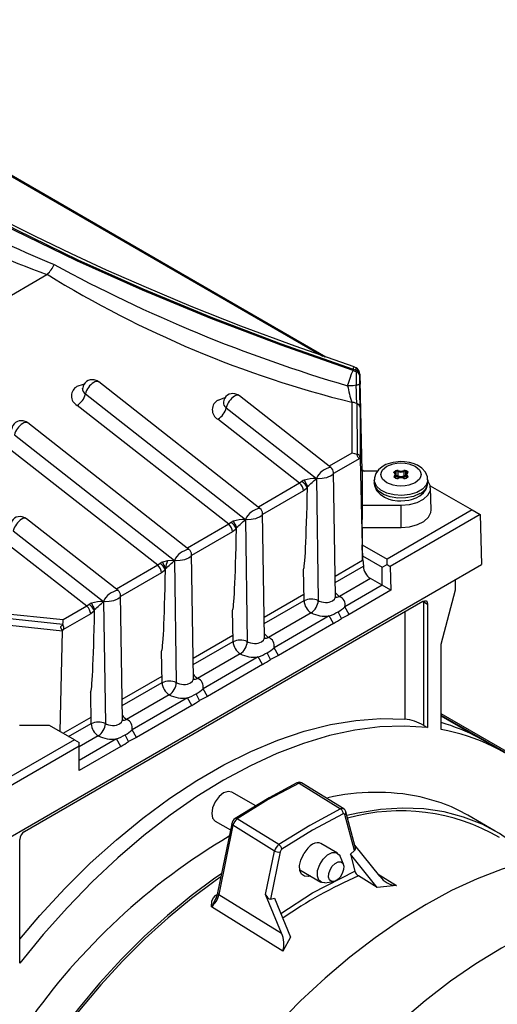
# Model space of a CAD drawing. Header units: inches. Extents: x 0 to 44, y 0 to 34.
# Tile 16 of 18: x 36.7 to 39.5, y 23.8 to 29.6. Entities that reach past the tile are written whole.
import ezdxf

# ---------------------------------------------------------------- set-up
doc = ezdxf.new("R2010")
doc.units = ezdxf.units.IN
doc.header["$LTSCALE"] = 4
doc.header["$MEASUREMENT"] = 0

msp = doc.modelspace()

# ---------------------------------------------------------------- linework, layer by layer
for p, q in [((36.4593, 28.7457), (38.4489, 27.5989)), ((36.4631, 28.7475), (38.4628, 27.5941)), ((35.6469, 27.3981), (36.8254, 28.0784)), ((36.8268, 28.0794), (36.8254, 28.0784)), ((38.6265, 27.5225), (38.6265, 27.5136)), ((38.6265, 27.5225), (38.6439, 27.5173)), ((38.6265, 27.5136), (38.6439, 27.5085)), ((38.6439, 27.5173), (38.6439, 27.5085)), ((38.0787, 26.7028), (37.1296, 27.4464)), ((38.6656, 27.4891), (38.6656, 27.4803)), ((38.6684, 27.4538), (38.6681, 27.438)), ((38.6798, 26.9224), (38.6684, 27.4538)), ((38.6086, 27.4237), (38.5943, 27.4241)), ((37.0514, 27.3758), (37.9932, 26.6379)), ((38.4963, 26.9438), (37.9583, 27.3653)), ((38.6184, 27.3273), (38.6184, 27.0271)), ((37.8947, 26.6093), (37.0023, 27.3084)), ((37.8801, 27.2947), (38.4108, 26.879)), ((38.6482, 27.3198), (38.6502, 27.0191)), ((38.6678, 27.2953), (38.6688, 26.9939)), ((38.3123, 26.8503), (37.831, 27.2274)), ((37.6611, 26.4617), (36.712, 27.2053)), ((36.6338, 27.1347), (37.5756, 26.3968)), ((37.4771, 26.3682), (36.5847, 27.0674)), ((38.6184, 27.0271), (38.4869, 26.9511)), ((38.6656, 26.9961), (38.5115, 26.9072)), ((38.6502, 27.0191), (38.6514, 27.0186)), ((38.6687, 26.9957), (38.6656, 26.9961)), ((38.6688, 26.9939), (38.6687, 26.9957)), ((38.6688, 26.9939), (38.6817, 26.3981)), ((38.771, 26.9225), (38.6795, 26.9224)), ((38.6795, 26.9224), (38.6795, 26.721)), ((38.6797, 26.9301), (38.6931, 26.9224)), ((38.8706, 26.9206), (38.8772, 26.9244)), ((38.89, 26.9202), (38.89, 26.8945)), ((38.9274, 26.8945), (38.9274, 26.9202)), ((38.9402, 26.9244), (38.9468, 26.9206)), ((38.4108, 26.879), (38.4216, 26.1614)), ((38.5224, 26.1827), (38.5114, 26.9176)), ((38.7512, 26.8703), (38.7512, 26.8542)), ((38.8772, 26.8804), (38.8706, 26.8843)), ((38.8716, 26.9118), (38.871, 26.9128)), ((38.871, 26.9126), (38.871, 26.9127)), ((38.8724, 26.8884), (38.8724, 26.8846)), ((38.8792, 26.8806), (38.8725, 26.8845)), ((38.8733, 26.9158), (38.88, 26.9196)), ((38.8733, 26.9097), (38.8733, 26.9158)), ((38.8781, 26.8992), (38.8777, 26.9008)), ((38.8781, 26.8812), (38.8781, 26.8992)), ((38.88, 26.8939), (38.8781, 26.8928)), ((38.8828, 26.8891), (38.8781, 26.8864)), ((38.88, 26.8939), (38.88, 26.9196)), ((38.9392, 26.8864), (38.9346, 26.8891)), ((38.9374, 26.9196), (38.944, 26.9158)), ((38.9374, 26.8939), (38.9374, 26.9196)), ((38.9392, 26.8928), (38.9374, 26.8939)), ((38.9448, 26.8845), (38.9382, 26.8806)), ((38.9396, 26.9008), (38.9392, 26.8992)), ((38.9392, 26.8992), (38.9392, 26.8812)), ((38.9468, 26.8843), (38.9402, 26.8804)), ((38.944, 26.9097), (38.944, 26.9158)), ((38.945, 26.8846), (38.945, 26.8884)), ((38.9463, 26.9128), (38.9458, 26.9118)), ((38.9463, 26.9127), (38.9463, 26.9126)), ((38.9463, 26.8859), (38.9463, 26.8856)), ((39.0662, 26.8542), (39.0662, 26.8703)), ((38.3123, 26.8503), (38.0693, 26.7101)), ((38.3352, 26.8054), (38.0939, 26.6661)), ((38.3259, 26.8614), (38.3123, 26.8503)), ((38.3584, 26.8234), (38.3352, 26.8054)), ((38.3584, 26.8234), (38.3586, 26.8324)), ((39.0813, 26.8365), (39.3277, 26.6943)), ((39.0858, 26.6947), (39.0831, 26.8233)), ((38.6795, 26.721), (38.9092, 26.7214)), ((38.6795, 26.721), (38.6795, 26.6383)), ((39.3277, 26.6943), (38.8266, 26.405)), ((38.9092, 26.5912), (38.9092, 26.7214)), ((39.3277, 26.6943), (39.3744, 26.6673)), ((37.2435, 26.2206), (36.7055, 26.6421)), ((37.9932, 26.6379), (38.004, 25.9204)), ((38.1048, 25.9416), (38.0938, 26.6765)), ((38.6805, 26.5908), (38.6795, 26.6383)), ((39.3744, 26.6673), (38.8455, 26.3619)), ((39.3744, 26.6673), (39.3833, 26.3728)), ((37.8947, 26.6093), (37.6517, 26.469)), ((37.9083, 26.6203), (37.8947, 26.6093)), ((37.9408, 26.5824), (37.9176, 26.5644)), ((37.9408, 26.5824), (37.941, 26.5913)), ((38.6805, 26.5908), (38.9092, 26.5912)), ((38.6805, 26.5908), (38.6805, 26.4893)), ((36.6273, 26.5715), (37.158, 26.1558)), ((37.9176, 26.5644), (37.6763, 26.4251)), ((37.0595, 26.1271), (36.5782, 26.5042)), ((38.6812, 26.4246), (38.6805, 26.4893)), ((38.6805, 26.4893), (38.8266, 26.405)), ((37.6872, 25.7006), (37.6762, 26.4355)), ((38.6817, 26.3981), (38.6812, 26.4246)), ((38.6812, 26.4246), (38.7987, 26.3568)), ((38.6846, 26.3998), (38.6817, 26.3981)), ((38.6846, 26.3998), (38.6874, 26.3632)), ((38.8266, 26.3729), (38.8266, 26.405)), ((36.4853, 24.6998), (39.3833, 26.3728)), ((37.4771, 26.3682), (37.2342, 26.2279)), ((37.4907, 26.3792), (37.4771, 26.3682)), ((37.5232, 26.3413), (37.5, 26.3233)), ((37.5354, 26.3937), (37.5044, 26.387)), ((37.5232, 26.3413), (37.5234, 26.3502)), ((37.5756, 26.3968), (37.5354, 26.3937)), ((37.5756, 26.3968), (37.5864, 25.6793)), ((38.338, 26.1615), (38.3352, 26.3463)), ((38.5205, 26.3051), (38.6817, 26.3981)), ((38.5211, 26.2672), (38.6874, 26.3632)), ((38.7987, 26.3568), (38.8266, 26.3729)), ((38.7987, 26.2507), (38.7987, 26.3568)), ((38.8266, 26.3729), (38.8455, 26.3619)), ((38.8455, 26.3619), (38.8497, 26.2212)), ((37.5, 26.3233), (37.2588, 26.184)), ((38.7291, 26.2909), (38.5468, 26.1856)), ((38.7987, 26.2507), (38.7291, 26.2909)), ((39.2302, 26.2233), (39.2302, 26.2844)), ((38.7987, 26.2507), (38.579, 26.1239)), ((38.8497, 26.2212), (38.7987, 26.2507)), ((37.2696, 25.4595), (37.2586, 26.1944)), ((38.103, 26.064), (38.3374, 26.1994)), ((38.8497, 26.2212), (38.6045, 26.0797)), ((39.1453, 25.9049), (39.2302, 26.2233)), ((36.6927, 24.8035), (39.0367, 26.1566)), ((37.0595, 26.1271), (36.9204, 26.0468)), ((37.0731, 26.1382), (37.0595, 26.1271)), ((37.158, 26.1558), (37.1688, 25.4382)), ((38.1035, 26.0262), (38.338, 26.1615)), ((38.6045, 26.0797), (38.579, 26.1239)), ((39.0359, 26.1562), (39.0423, 26.1534)), ((39.0423, 26.1534), (39.0646, 26.1406)), ((39.0423, 25.4273), (39.0423, 26.1534)), ((39.0646, 26.1406), (39.0646, 25.4144)), ((36.9185, 26.0194), (36.4779, 26.0669)), ((36.9204, 26.0468), (36.4792, 26.0923)), ((37.0825, 26.0822), (36.9192, 25.988)), ((37.1056, 26.1003), (37.0825, 26.0822)), ((37.1056, 26.1003), (37.1058, 26.1092)), ((37.9204, 25.9204), (37.9176, 26.1053)), ((38.3797, 26.0892), (38.1292, 25.9445)), ((38.4867, 26.0706), (38.1614, 25.8828)), ((38.5122, 26.0264), (38.4867, 26.0706)), ((38.5583, 26.0553), (38.5384, 26.095)), ((38.931, 26.0956), (38.931, 25.4646)), ((36.9159, 25.982), (36.4737, 26.0286)), ((36.9185, 26.0194), (36.9183, 26.0181)), ((38.5122, 26.0264), (38.187, 25.8386)), ((36.9035, 25.3906), (36.9159, 25.982)), ((36.9159, 25.982), (36.916, 25.9839)), ((36.9192, 25.988), (36.916, 25.9839)), ((37.6854, 25.8229), (37.9198, 25.9583)), ((37.6859, 25.7851), (37.9204, 25.9204)), ((38.187, 25.8386), (38.1614, 25.8828)), ((39.1453, 25.4025), (39.1453, 25.9049)), ((37.5028, 25.6794), (37.5, 25.8642)), ((37.9622, 25.8481), (37.7116, 25.7035)), ((38.0691, 25.8295), (37.7439, 25.6417)), ((38.0946, 25.7853), (38.0691, 25.8295)), ((38.1408, 25.8143), (38.1208, 25.8539)), ((38.0946, 25.7853), (37.7694, 25.5975)), ((37.2678, 25.5819), (37.5023, 25.7172)), ((37.2684, 25.544), (37.5028, 25.6794)), ((37.0852, 25.4383), (37.0825, 25.6232)), ((37.5446, 25.6071), (37.294, 25.4624)), ((37.6515, 25.5884), (37.3263, 25.4007)), ((37.677, 25.5442), (37.6515, 25.5884)), ((37.7232, 25.5732), (37.7033, 25.6128)), ((37.7694, 25.5975), (37.7439, 25.6417)), ((37.677, 25.5442), (37.3518, 25.3565)), ((36.9199, 25.3811), (37.0847, 25.4762)), ((39.7582, 25.1415), (39.1453, 25.4953)), ((39.743, 25.1402), (39.1453, 25.4853)), ((39.515, 25.2686), (39.1453, 25.482)), ((39.3663, 25.3538), (39.1453, 25.4814)), ((36.8403, 25.427), (36.6645, 25.427)), ((36.9864, 25.3427), (36.8403, 25.427)), ((36.953, 25.362), (37.0852, 25.4383)), ((39.0423, 25.4273), (39.0646, 25.4144)), ((37.127, 25.366), (37.0142, 25.3009)), ((37.3056, 25.3321), (37.2857, 25.3718)), ((37.3518, 25.3565), (37.3263, 25.4007)), ((36.9864, 25.3427), (36.4853, 25.0534)), ((37.0142, 25.3048), (36.4853, 24.9994)), ((36.9864, 25.3427), (37.0142, 25.3266)), ((37.2339, 25.3474), (37.0142, 25.2205)), ((37.0142, 25.3048), (37.0142, 25.3266)), ((37.0142, 25.1616), (37.0142, 25.3048)), ((37.2595, 25.3032), (37.0142, 25.1616)), ((37.2595, 25.3032), (37.2339, 25.3474)), ((38.3088, 25.0873), (38.5536, 24.9361)), ((38.572, 24.9363), (38.3238, 25.0896)), ((38.0542, 24.9539), (37.9139, 25.0349)), ((39.1453, 24.9715), (39.0209, 25.0074)), ((38.6352, 24.691), (38.5784, 24.9031)), ((38.6395, 24.7137), (38.5845, 24.9188)), ((39.4631, 24.8058), (39.3016, 24.899)), ((37.8155, 24.8644), (37.9054, 24.8125)), ((37.9128, 24.8487), (37.8295, 24.4418)), ((37.92, 24.8396), (37.8367, 24.4326)), ((38.1648, 24.6884), (37.92, 24.8396)), ((38.19, 24.7261), (37.9451, 24.8773)), ((36.6649, 24.0291), (36.6649, 24.7552)), ((38.5347, 24.6765), (38.4371, 24.7328)), ((38.4388, 24.7318), (38.4423, 24.7291)), ((38.7846, 24.5398), (38.637, 24.7229)), ((38.1123, 24.4319), (38.1648, 24.6884)), ((38.1975, 24.6832), (38.1406, 24.4055)), ((38.6352, 24.691), (38.6109, 24.6692)), ((38.6109, 24.6692), (38.6378, 24.569)), ((38.7677, 24.4747), (38.6109, 24.6692)), ((38.5698, 24.6104), (38.5505, 24.6574)), ((38.3131, 24.5771), (38.4363, 24.506)), ((38.3879, 24.4427), (38.6378, 24.569)), ((38.7743, 24.5525), (38.8818, 24.4861)), ((38.4607, 24.5018), (38.5111, 24.5087)), ((38.7677, 24.4747), (38.6584, 24.5422)), ((37.8178, 24.4263), (37.8265, 24.4327)), ((37.8367, 24.4326), (38.2047, 24.205)), ((38.2047, 24.205), (38.1123, 24.4319)), ((38.2016, 24.3218), (38.3879, 24.4427)), ((38.8818, 24.4861), (38.7677, 24.4747)), ((37.7926, 24.3599), (37.7963, 24.3947)), ((37.8232, 24.4167), (37.8178, 24.407)), ((38.1406, 24.4055), (38.1649, 24.4117)), ((38.1649, 24.4117), (38.259, 24.181)), ((38.213, 24.1), (37.7926, 24.3599)), ((38.259, 24.181), (38.213, 24.1))]:
    msp.add_line(p, q)
at = {"flags": 128}
for points in [[(38.6265, 27.5136), (38.203, 27.6623), (37.7897, 27.8198), (37.3869, 27.9859), (37.0005, 28.1585), (36.6342, 28.336), (36.2916, 28.5165), (35.975, 28.6989), (35.6896, 28.8802), (35.4365, 29.0592), (35.2156, 29.2359), (35.0291, 29.4091), (34.8804, 29.5755)], [(34.8954, 29.5763), (35.044, 29.4102), (35.2303, 29.2375), (35.4508, 29.0612), (35.7035, 28.8826), (35.9885, 28.7018), (36.3046, 28.5198), (36.6452, 28.3404), (37.0069, 28.1651), (37.3896, 27.9941), (37.7914, 27.8282), (38.2041, 27.6709), (38.6265, 27.5225)], [(38.4669, 27.5926), (37.5729, 28.1082), (36.4641, 28.7479)], [(38.6338, 27.5344), (38.2856, 27.6559), (37.9663, 27.7749), (37.6747, 27.8903), (37.4105, 28.0008), (37.1758, 28.1041), (36.9687, 28.1996), (36.754, 28.3033), (36.5734, 28.3946)], [(38.6086, 27.4677), (38.6183, 27.4938), (38.6265, 27.5136)], [(38.6265, 27.5225), (38.6318, 27.5327), (38.6333, 27.5331)], [(38.6444, 27.5293), (38.6358, 27.5337), (38.6335, 27.5341)], [(38.6439, 27.5173), (38.644, 27.5283), (38.6441, 27.5288)], [(37.1294, 27.4462), (37.1201, 27.4524), (37.1031, 27.4581)], [(38.5943, 27.4241), (38.6011, 27.4457), (38.6086, 27.4677)], [(38.6656, 27.4891), (38.6657, 27.4946), (38.6658, 27.495), (38.666, 27.4911)], [(38.666, 27.4911), (38.666, 27.4904), (38.6662, 27.4813)], [(38.6684, 27.4538), (38.6665, 27.4648), (38.6661, 27.4656)], [(38.6681, 27.438), (38.6678, 27.4329), (38.6674, 27.439), (38.6668, 27.4557), (38.6662, 27.4813)], [(37.0036, 27.421), (37.0401, 27.4343), (37.0464, 27.435)], [(37.0348, 27.4098), (37.0346, 27.4085), (37.0351, 27.409)], [(38.6448, 27.4267), (38.6272, 27.4245), (38.6086, 27.4237)], [(38.6448, 27.4267), (38.6494, 27.4278), (38.6535, 27.4291), (38.6572, 27.4305), (38.6603, 27.4321), (38.6628, 27.4338), (38.6646, 27.4356), (38.6657, 27.4375), (38.6661, 27.4394)], [(37.8323, 27.34), (37.8688, 27.3533), (37.8751, 27.354)], [(37.8635, 27.3288), (37.8633, 27.3275), (37.8638, 27.328)], [(37.958, 27.3651), (37.9487, 27.3714), (37.9317, 27.3771)], [(36.7118, 27.2051), (36.7025, 27.2114), (36.6855, 27.217)], [(38.6502, 27.0191), (38.6375, 27.0234), (38.6184, 27.0271)], [(38.6514, 27.0186), (38.6546, 27.0204), (38.6574, 27.0208), (38.6591, 27.0202), (38.661, 27.0187), (38.6631, 27.0157), (38.6673, 27.0048), (38.6682, 27.0003), (38.6687, 26.9957)], [(38.6656, 26.9961), (38.66, 26.9982), (38.6579, 27.0001), (38.6562, 27.0026), (38.6549, 27.0055), (38.6537, 27.0092), (38.6514, 27.0186)], [(38.9087, 26.9778), (38.863, 26.9735), (38.8462, 26.9695), (38.8204, 26.9602), (38.7972, 26.9475), (38.7767, 26.9303), (38.7609, 26.9086), (38.7522, 26.8826), (38.7526, 26.8707)], [(39.0648, 26.8703), (39.0642, 26.8877), (39.0525, 26.9154), (39.0319, 26.9386), (39.0051, 26.9563), (38.981, 26.9664), (38.9581, 26.9727), (38.9291, 26.977), (38.9087, 26.9778)], [(38.9922, 26.8542), (38.9556, 26.8399), (38.9326, 26.8357), (38.9087, 26.8343), (38.8847, 26.8357), (38.8618, 26.8399), (38.8252, 26.8542), (38.8003, 26.8754), (38.793, 26.8886), (38.7906, 26.9024), (38.793, 26.9163), (38.8003, 26.9295), (38.8252, 26.9506)], [(38.8252, 26.9506), (38.8618, 26.965), (38.8847, 26.9692), (38.9087, 26.9706), (38.9326, 26.9692), (38.9556, 26.965), (38.9922, 26.9506), (39.0171, 26.9295), (39.0244, 26.9163), (39.0268, 26.9024), (39.0244, 26.8886), (39.0171, 26.8754), (38.9922, 26.8542)], [(38.8691, 26.912), (38.8675, 26.9141), (38.8672, 26.9164), (38.8682, 26.9187), (38.8706, 26.9206)], [(38.511, 26.9137), (38.5112, 26.9111), (38.5088, 26.9057), (38.5029, 26.8992), (38.4941, 26.8931), (38.4828, 26.8876), (38.4695, 26.883), (38.4573, 26.8799), (38.444, 26.8778), (38.4241, 26.8772), (38.4108, 26.879)], [(39.0662, 26.8704), (39.0661, 26.8669), (39.0573, 26.8403), (39.0354, 26.8163), (39.0022, 26.7971), (38.9607, 26.7845), (38.9146, 26.7794), (38.8679, 26.7825), (38.8249, 26.7933), (38.7893, 26.811), (38.7643, 26.8339), (38.7522, 26.8601), (38.7512, 26.8706)], [(38.8725, 26.8845), (38.8714, 26.8852), (38.871, 26.8857)], [(38.8773, 26.9025), (38.8764, 26.906), (38.8716, 26.9118)], [(38.9092, 26.7214), (38.9583, 26.7255), (39.0034, 26.7375), (39.0408, 26.7564), (39.0675, 26.7805), (39.0814, 26.808), (39.0812, 26.8367), (39.0671, 26.8642), (39.0662, 26.8653)], [(38.9458, 26.9118), (38.941, 26.906), (38.9401, 26.9025)], [(38.9463, 26.8857), (38.9459, 26.8852), (38.9448, 26.8845)], [(38.9482, 26.8929), (38.9499, 26.8908), (38.9502, 26.8884), (38.9492, 26.8862), (38.9468, 26.8843)], [(39.02, 26.7899), (38.9823, 26.7738), (38.938, 26.7649), (38.891, 26.7639), (38.8457, 26.7709), (38.806, 26.7853), (38.7753, 26.8058), (38.7566, 26.8307), (38.7512, 26.8542)], [(38.7526, 26.8542), (38.7531, 26.8368), (38.7649, 26.8091), (38.7854, 26.7859), (38.8123, 26.7682), (38.8364, 26.7581), (38.8592, 26.7518), (38.8882, 26.7475), (38.9087, 26.7467)], [(38.9087, 26.7467), (38.9544, 26.751), (38.9712, 26.755), (38.997, 26.7643), (39.0201, 26.777), (39.0407, 26.7942), (39.0564, 26.8159), (39.0652, 26.8419), (39.0648, 26.8538)], [(38.9092, 26.5912), (38.9591, 26.5954), (39.0049, 26.6076), (39.0429, 26.6267), (39.0701, 26.6513), (39.0841, 26.6792), (39.0858, 26.6947)], [(36.7053, 26.6419), (36.696, 26.6482), (36.679, 26.6539)], [(38.0934, 26.6727), (38.0936, 26.67), (38.0912, 26.6646), (38.0853, 26.6582), (38.0765, 26.6521), (38.0652, 26.6466), (38.0519, 26.6419), (38.0397, 26.6389), (38.0265, 26.6368), (38.0065, 26.6361), (37.9932, 26.6379)], [(37.6759, 26.4316), (37.676, 26.4289), (37.6737, 26.4235), (37.6677, 26.4171), (37.6589, 26.411), (37.6477, 26.4055), (37.6344, 26.4008), (37.6221, 26.3978), (37.6089, 26.3957), (37.5889, 26.395), (37.5756, 26.3968)], [(37.2583, 26.1905), (37.2585, 26.1879), (37.2561, 26.1825), (37.2501, 26.176), (37.2413, 26.1699), (37.2301, 26.1644), (37.2168, 26.1598), (37.2045, 26.1567), (37.1913, 26.1546), (37.1713, 26.154), (37.158, 26.1558)], [(38.4216, 26.1614), (38.4276, 26.158), (38.441, 26.153), (38.4636, 26.1498), (38.4755, 26.1503), (38.4866, 26.1521), (38.5051, 26.1592), (38.5176, 26.1701), (38.5211, 26.1767), (38.5224, 26.1839), (38.5222, 26.1842)], [(38.5231, 26.181), (38.534, 26.1805), (38.5468, 26.1856)], [(38.338, 26.1615), (38.3383, 26.1616), (38.3385, 26.1616), (38.3387, 26.1614), (38.3387, 26.1612), (38.3387, 26.1611), (38.3387, 26.1607), (38.3386, 26.1605), (38.3385, 26.1604), (38.3383, 26.1601), (38.338, 26.1598)], [(39.0367, 26.1566), (39.0474, 26.1603), (39.0564, 26.1586), (39.0625, 26.1516), (39.0646, 26.1406)], [(36.916, 25.9839), (36.9093, 25.9974), (36.9076, 26.0022), (36.9071, 26.0062), (36.9075, 26.0089), (36.9089, 26.0113), (36.9123, 26.0145), (36.9183, 26.0181)], [(36.9185, 26.0194), (36.92, 26.0341), (36.9204, 26.0468)], [(38.004, 25.9204), (38.01, 25.9169), (38.0234, 25.9119), (38.046, 25.9087), (38.0579, 25.9092), (38.069, 25.9111), (38.0876, 25.9182), (38.1001, 25.929), (38.1035, 25.9357), (38.1048, 25.9428), (38.1047, 25.9431)], [(38.1056, 25.94), (38.1164, 25.9395), (38.1292, 25.9445)], [(37.9204, 25.9204), (37.9207, 25.9205), (37.9209, 25.9205), (37.9211, 25.9203), (37.9211, 25.9202), (37.9211, 25.92), (37.9211, 25.9196), (37.921, 25.9195), (37.921, 25.9193), (37.9207, 25.919), (37.9204, 25.9187)], [(37.5028, 25.6794), (37.5031, 25.6795), (37.5033, 25.6794), (37.5035, 25.6792), (37.5036, 25.6791), (37.5036, 25.6789), (37.5035, 25.6786), (37.5035, 25.6784), (37.5034, 25.6782), (37.5032, 25.6779), (37.5028, 25.6777)], [(37.5864, 25.6793), (37.5926, 25.6758), (37.6058, 25.6709), (37.6284, 25.6677), (37.6403, 25.6681), (37.6514, 25.67), (37.67, 25.6771), (37.6825, 25.688), (37.686, 25.6946), (37.6872, 25.7017), (37.6871, 25.7021)], [(37.688, 25.6989), (37.6988, 25.6984), (37.7116, 25.7035)], [(36.6649, 24.1707), (36.7841, 24.31), (36.9303, 24.4678), (37.0805, 24.6161), (37.234, 24.7544), (37.3901, 24.882), (37.548, 24.9982), (37.7071, 25.1026), (37.8665, 25.1946), (38.0255, 25.2739), (38.1834, 25.34), (38.3395, 25.3926), (38.493, 25.4315), (38.6432, 25.4566), (38.7894, 25.4676), (38.931, 25.4646)], [(39.0646, 25.4144), (38.9268, 25.4231), (38.7843, 25.418), (38.6375, 25.3993), (38.4872, 25.3669), (38.3341, 25.3211), (38.1788, 25.262), (38.0221, 25.1899), (37.8647, 25.1052), (37.7073, 25.0082), (37.5506, 24.8993), (37.3954, 24.7792), (37.2423, 24.6482), (37.092, 24.5071), (36.9452, 24.3564), (36.8026, 24.1968), (36.6649, 24.0291)], [(37.0852, 25.4383), (37.0855, 25.4384), (37.0858, 25.4384), (37.0859, 25.4382), (37.086, 25.438), (37.086, 25.4379), (37.0859, 25.4375), (37.0859, 25.4373), (37.0858, 25.4372), (37.0856, 25.4369), (37.0853, 25.4366)], [(37.1688, 25.4382), (37.1748, 25.4348), (37.1882, 25.4298), (37.2108, 25.4266), (37.2227, 25.4271), (37.2339, 25.4289), (37.2524, 25.436), (37.2649, 25.4469), (37.2684, 25.4535), (37.2696, 25.4607), (37.2695, 25.461)], [(37.2704, 25.4578), (37.2812, 25.4573), (37.294, 25.4624)], [(38.2966, 25.0889), (38.1324, 25.0021), (37.9327, 24.8788)], [(38.3088, 25.0873), (38.127, 24.9904), (37.9451, 24.8773)], [(38.2963, 25.0887), (38.2963, 25.0887), (38.2966, 25.0889)], [(37.9139, 25.0349), (37.8914, 25.0392), (37.8647, 25.03), (37.8381, 25.0085), (37.8155, 24.978), (37.8004, 24.9433), (37.7951, 24.9094), (37.8004, 24.8817), (37.8155, 24.8644), (37.8155, 24.8644)], [(38.5536, 24.9361), (38.3718, 24.8392), (38.19, 24.7261)], [(38.5685, 24.9068), (38.3879, 24.8106), (38.2074, 24.6984)], [(39.6518, 24.6636), (39.583, 24.7239), (39.4881, 24.7909), (39.386, 24.8458), (39.2774, 24.8883), (39.1626, 24.9184), (39.0423, 24.9357), (38.9171, 24.9403), (38.7875, 24.9321), (38.6542, 24.9112), (38.5904, 24.897)], [(37.92, 24.8396), (37.917, 24.8416), (37.9147, 24.8436), (37.9133, 24.8457), (37.9127, 24.8477), (37.9128, 24.8487)], [(38.4371, 24.7328), (38.4281, 24.7364), (38.4157, 24.7373), (38.4021, 24.7344), (38.3879, 24.7279), (38.3738, 24.7181), (38.3602, 24.7053), (38.3478, 24.6901), (38.337, 24.673)], [(40.6801, 24.5351), (40.5705, 24.5903), (40.4544, 24.6334), (40.3322, 24.6639), (40.2046, 24.6819), (40.072, 24.6872), (39.9351, 24.6798), (39.7945, 24.6597), (39.6507, 24.6271), (39.5043, 24.582), (39.356, 24.5247), (39.2064, 24.4553), (39.0562, 24.3743), (38.906, 24.2819), (38.7564, 24.1785), (38.6082, 24.0647), (38.4618, 23.9408), (38.318, 23.8074), (38.1773, 23.665)], [(38.3733, 24.5424), (38.3626, 24.5383), (38.3401, 24.5397), (38.323, 24.552), (38.3132, 24.5738), (38.3119, 24.6027), (38.3191, 24.6354), (38.3341, 24.6681), (38.337, 24.673)], [(38.4507, 24.6407), (38.4764, 24.6657), (38.5035, 24.6793), (38.5279, 24.6795), (38.5458, 24.6662), (38.5505, 24.6574)], [(38.4607, 24.5018), (38.4432, 24.503), (38.4253, 24.5163), (38.4165, 24.5409), (38.4183, 24.5732), (38.4303, 24.6083), (38.4507, 24.6407)], [(38.5045, 24.5995), (38.5214, 24.6158), (38.5391, 24.6247), (38.555, 24.6248), (38.5667, 24.6161), (38.5724, 24.6), (38.5712, 24.5789), (38.5634, 24.556), (38.55, 24.5348), (38.5332, 24.5185), (38.5155, 24.5096), (38.4996, 24.5095), (38.4879, 24.5181), (38.4822, 24.5342), (38.4834, 24.5554), (38.4912, 24.5783), (38.5045, 24.5995)], [(37.8527, 24.5548), (37.8138, 24.528), (37.6733, 24.4241), (37.5345, 24.31), (37.3982, 24.1861), (37.2649, 24.0532), (37.1353, 23.9117), (37.0101, 23.7625), (36.8898, 23.6063), (36.775, 23.4438), (36.6664, 23.2757), (36.5643, 23.103), (36.4694, 22.9265), (36.3821, 22.747), (36.3028, 22.5654), (36.2318, 22.3826), (36.1696, 22.1995), (36.1165, 22.017), (36.0727, 21.8359), (36.0384, 21.6571), (36.0137, 21.4816), (36.0014, 21.3483)], [(37.8488, 24.536), (37.8152, 24.5129), (37.6757, 24.4097), (37.5379, 24.2963), (37.4025, 24.1733), (37.2701, 24.0413), (37.1414, 23.9008), (37.017, 23.7526), (36.8976, 23.5974), (36.7836, 23.436), (36.6757, 23.2692), (36.5743, 23.0977), (36.4801, 22.9223), (36.3933, 22.7441), (36.3146, 22.5637), (36.2441, 22.3822), (36.1824, 22.2003), (36.1296, 22.019), (36.0861, 21.8392), (36.052, 21.6617), (36.0275, 21.4873), (36.0157, 21.361)], [(37.8295, 24.4418), (37.8226, 24.4189), (37.8168, 24.4075)], [(41.6219, 23.7058), (41.5598, 23.8281), (41.489, 23.9403), (41.4096, 24.0418), (41.3221, 24.1324), (41.2267, 24.2115), (41.124, 24.2788), (41.0143, 24.3342), (40.8981, 24.3772), (40.776, 24.4078), (40.6483, 24.4257), (40.5158, 24.431), (40.3789, 24.4236), (40.2382, 24.4036), (40.0944, 24.3709), (39.948, 24.3258), (39.7998, 24.2685), (39.6502, 24.1992), (39.5, 24.1181), (39.3498, 24.0257), (39.2002, 23.9224), (39.0519, 23.8085), (38.9055, 23.6846)], [(37.8178, 24.407), (37.8142, 24.4005), (37.7926, 24.3599)], [(37.7963, 24.3947), (37.8044, 24.4125), (37.8178, 24.4263)], [(37.824, 24.4237), (37.8211, 24.4246), (37.8178, 24.4263)]]:
    msp.add_lwpolyline(points, dxfattribs=at)
for centre, radius, start, end in [((39.0252, 33.4301), 5.716, 233.34216, 247.81503), ((38.2126, 31.9817), 4.1424, 230.25424, 250.43528), ((36.7236, 28.1935), 0.1539, 312.14676, 338.58814), ((41.0624, 35.851), 8.7809, 241.4575, 253.67501), ((40.1248, 33.4252), 6.2812, 238.32854, 256.12407), ((38.6333, 27.4867), 0.0324, 4.27022, 70.95256), ((43.9056, 27.5264), 5.2617, 180.19487, 181.08481), ((38.6333, 27.4778), 0.0324, 4.27043, 70.95306), ((38.624, 27.4932), 0.042, 357.07935, 61.41679), ((37.0909, 27.4036), 0.0558, 77.45196, 173.95467), ((37.1573, 27.3501), 0.109, 121.41996, 166.38597), ((37.1176, 27.4224), 0.0268, 63.26399, 129.50463), ((41.2964, 27.4892), 2.6308, 180.1948, 181.08476), ((37.0336, 27.3644), 0.0641, 117.85832, 240.81853), ((37.07, 27.4058), 0.0353, 173.57433, 238.20052), ((39.8065, 27.6749), 1.2379, 191.68506, 196.3077), ((35.7415, 27.2806), 2.907, 0.77317, 2.88139), ((27.7936, 27.2387), 10.8743, 0.2983, 1.05766), ((36.9455, 27.4014), 0.109, 301.41996, 346.38597), ((37.8622, 27.2834), 0.0641, 117.85832, 240.81853), ((37.8987, 27.3247), 0.0353, 173.57433, 238.20052), ((37.9196, 27.3226), 0.0558, 77.45196, 173.95467), ((37.986, 27.2691), 0.109, 121.41996, 166.38597), ((37.9462, 27.3414), 0.0268, 63.26399, 129.50463), ((38.6097, 27.2288), 0.0989, 67.06365, 84.94421), ((37.7742, 27.3204), 0.109, 301.41996, 346.38597), ((38.6389, 27.2924), 0.029, 5.79292, 71.32316), ((36.6734, 27.1625), 0.0558, 77.45196, 173.95467), ((36.7397, 27.109), 0.109, 121.41996, 166.38597), ((36.7, 27.1814), 0.0268, 63.26399, 129.50463), ((38.5116, 26.8345), 0.1102, 98.09145, 156.18541), ((38.4719, 26.9127), 0.0395, 0.8574, 51.91463), ((38.8673, 26.9155), 0.00605, 2.60548, 57.39452), ((38.8856, 26.9081), 0.0184, 69.09977, 117.25215), ((38.8739, 26.9193), 0.00605, 2.60548, 57.39452), ((38.8856, 26.9086), 0.0123, 69.27436, 117.07755), ((38.8974, 26.92), 0.0074, 134.60204, 178.66753), ((38.9087, 26.971), 0.0541, 249.76516, 290.23484), ((38.9087, 26.9698), 0.0475, 249.65882, 290.34118), ((38.9318, 26.9081), 0.0184, 62.74981, 110.89827), ((38.92, 26.92), 0.0074, 1.33247, 45.39796), ((38.9318, 26.9086), 0.0123, 62.92245, 110.72564), ((38.9434, 26.9193), 0.00605, 122.60548, 177.39452), ((38.9501, 26.9155), 0.00605, 122.60548, 177.39452), ((38.9452, 26.9159), 0.00497, 307.67628, 71.2297), ((38.3464, 26.841), 0.0289, 103.7874, 135.33814), ((38.4128, 26.6021), 0.2768, 90.42535, 105.34496), ((38.6638, 27.0136), 0.355, 204.02115, 210.70302), ((38.0671, 27.2112), 0.478, 307.57169, 315.9659), ((38.8722, 26.889), 0.00497, 127.67628, 251.2297), ((38.8702, 26.9097), 0.00249, 57.24369, 116.37684), ((38.8624, 26.9024), 0.0117, 305.09413, 54.90587), ((38.8672, 26.888), 0.00523, 4.03018, 68.03163), ((38.8717, 26.8827), 0.00198, 65.68605, 125.61817), ((38.875, 26.9121), 0.00403, 114.6582, 171.28527), ((38.8744, 26.8857), 0.00335, 126.66152, 177.4985), ((38.8648, 26.8992), 0.0132, 305.13326, 20.60731), ((38.8783, 26.8789), 0.00188, 63.54806, 127.30292), ((38.8856, 26.8968), 0.0184, 242.74981, 290.89827), ((38.8856, 26.8933), 0.0142, 243.12809, 290.93379), ((38.8856, 26.8829), 0.0123, 69.27436, 117.07755), ((38.886, 26.8942), 0.00605, 182.60548, 237.39452), ((38.8856, 26.8836), 0.00612, 69.09958, 117.25233), ((38.8826, 26.8946), 0.0074, 314.60204, 358.66753), ((38.9087, 26.9461), 0.0605, 249.75583, 290.24417), ((38.9087, 26.9452), 0.0541, 249.76516, 290.23484), ((38.9087, 26.8312), 0.0521, 69.76516, 110.23484), ((38.8911, 26.8787), 0.00141, 40.64984, 107.24957), ((38.9087, 26.835), 0.0475, 69.65882, 110.34118), ((38.9318, 26.8968), 0.0184, 249.09977, 297.25215), ((38.9263, 26.8787), 0.00141, 72.7376, 139.35181), ((38.9318, 26.8933), 0.0142, 249.06621, 296.87191), ((38.9318, 26.8829), 0.0123, 62.92245, 110.72564), ((38.9348, 26.8946), 0.0074, 181.33247, 225.39796), ((38.9318, 26.8836), 0.00612, 62.75135, 110.89674), ((38.9313, 26.8942), 0.00605, 302.60548, 357.39452), ((38.939, 26.8789), 0.00188, 52.69708, 116.45194), ((38.9526, 26.8992), 0.0132, 160.36567, 234.84926), ((38.9549, 26.9024), 0.0117, 125.09413, 234.90587), ((38.9424, 26.9122), 0.00392, 7.78755, 66.18148), ((38.9456, 26.8827), 0.00198, 54.38183, 114.31395), ((38.9502, 26.888), 0.00523, 111.96837, 175.96982), ((38.943, 26.8857), 0.00335, 2.5015, 53.33848), ((38.9471, 26.9097), 0.00249, 63.62316, 122.75631), ((38.2737, 26.8023), 0.0616, 2.90886, 51.23521), ((38.2736, 26.7837), 0.0937, 25.14272, 56.05595), ((38.9893, 26.8607), 0.0772, 293.5055, 355.17436), ((38.094, 26.5934), 0.1102, 98.09145, 156.18541), ((38.0544, 26.6716), 0.0395, 0.8574, 51.91463), ((36.6669, 26.5994), 0.0558, 77.45196, 173.95467), ((36.7332, 26.5459), 0.109, 121.41996, 166.38597), ((36.6935, 26.6182), 0.0268, 63.26399, 129.50463), ((37.9952, 26.3611), 0.2768, 90.42535, 105.34496), ((37.6495, 26.9702), 0.478, 307.57169, 315.9659), ((37.8561, 26.5612), 0.0616, 2.90886, 51.23521), ((37.9289, 26.6), 0.0289, 103.7874, 135.33814), ((37.856, 26.5426), 0.0937, 25.14272, 56.05595), ((38.2462, 26.7726), 0.355, 204.02115, 210.70302), ((37.6764, 26.3523), 0.1102, 98.09145, 156.18541), ((37.6368, 26.4306), 0.0395, 0.8574, 51.91463), ((37.4385, 26.3202), 0.0616, 2.90886, 51.23521), ((37.5113, 26.3589), 0.029, 103.81944, 135.3061), ((37.4384, 26.3015), 0.0937, 25.14272, 56.05595), ((37.8285, 26.5314), 0.3548, 204.01935, 210.70483), ((37.2299, 26.7313), 0.481, 307.5979, 315.93968), ((37.6576, 26.3364), 0.1349, 154.88485, 174.10902), ((38.778, 26.3673), 0.0908, 182.60548, 237.39452), ((37.2588, 26.1113), 0.1102, 98.09145, 156.18541), ((37.2192, 26.1895), 0.0395, 0.8574, 51.91463), ((38.3816, 26.0688), 0.1009, 66.62122, 115.58128), ((38.59, 26.2556), 0.0823, 214.19776, 238.29497), ((38.5329, 26.1834), 0.0105, 172.92041, 213.7044), ((38.5272, 26.1361), 0.0532, 346.69506, 68.46013), ((37.021, 26.0791), 0.0616, 2.90886, 51.23521), ((37.0937, 26.1178), 0.0289, 103.7874, 135.33814), ((37.0208, 26.0605), 0.0937, 25.14272, 56.05595), ((37.1601, 25.8789), 0.2769, 90.42586, 105.34445), ((37.4111, 26.2904), 0.355, 204.02115, 210.70302), ((36.8143, 26.488), 0.478, 307.57169, 315.9659), ((38.429, 26.1659), 0.0912, 183.84994, 237.3049), ((38.3309, 26.1657), 0.0908, 302.54196, 357.29664), ((38.4149, 26.3115), 0.2493, 299.70059, 311.17329), ((38.4625, 26.2482), 0.1793, 242.50435, 277.74782), ((38.3577, 26.411), 0.3641, 290.75517, 299.76628), ((37.0328, 28.4353), 2.827, 301.55551, 302.65931), ((39.7746, 23.8042), 2.5587, 117.21215, 118.38165), ((36.905, 26.0026), 0.0204, 313.92607, 49.33024), ((38.1724, 26.0145), 0.0823, 214.19776, 238.29497), ((38.1153, 25.9423), 0.0105, 172.92041, 213.7044), ((38.1097, 25.8951), 0.0532, 346.69506, 68.46013), ((37.964, 25.8278), 0.1009, 66.62122, 115.58128), ((38.0114, 25.9249), 0.0912, 183.84994, 237.3049), ((37.9133, 25.9246), 0.0908, 302.54196, 357.29664), ((37.9973, 26.0704), 0.2493, 299.70059, 311.17329), ((38.0449, 26.0072), 0.1793, 242.50435, 277.74782), ((37.9401, 26.17), 0.3641, 290.75517, 299.76628), ((39.357, 23.5631), 2.5587, 117.21215, 118.38165), ((36.6152, 28.1943), 2.827, 301.55551, 302.65931), ((37.7548, 25.7735), 0.0823, 214.19776, 238.29497), ((37.5463, 25.5899), 0.098, 65.88541, 116.35163), ((37.5938, 25.6838), 0.0912, 183.84994, 237.3049), ((37.4957, 25.6835), 0.0908, 302.56769, 357.3268), ((37.6977, 25.7013), 0.0105, 172.92035, 213.7044), ((37.6921, 25.654), 0.0532, 346.69506, 68.46013), ((37.6274, 25.7661), 0.1793, 242.50435, 277.74782), ((37.5225, 25.9289), 0.3641, 290.75517, 299.76628), ((37.5798, 25.8294), 0.2493, 299.70059, 311.17329), ((38.9394, 23.322), 2.5587, 117.21215, 118.38165), ((36.1976, 27.9532), 2.827, 301.55551, 302.65931), ((37.3373, 25.5324), 0.0823, 214.19776, 238.29497), ((37.1288, 25.3488), 0.098, 65.87582, 116.36037), ((37.1763, 25.4427), 0.0912, 183.84994, 237.3049), ((37.0781, 25.4425), 0.0908, 302.5672, 357.32611), ((37.2802, 25.4602), 0.0105, 172.92041, 213.7044), ((37.2745, 25.4129), 0.0532, 346.69506, 68.46013), ((38.893, 25.1667), 0.3003, 60.18582, 82.74032), ((38.8342, 24.362), 1.1256, 61.78632, 73.95469), ((37.2098, 25.525), 0.1793, 242.50435, 277.74782), ((37.1049, 25.6878), 0.3641, 290.75517, 299.76628), ((37.1622, 25.5883), 0.2493, 299.70059, 311.17329), ((38.953, 24.2964), 1.1227, 47.44481, 80.13828), ((35.78, 27.7121), 2.827, 301.55551, 302.65931), ((38.5219, 23.081), 2.5587, 117.21215, 118.38165), ((38.3105, 25.0625), 0.0298, 63.08122, 117.82763), ((38.3013, 25.0771), 0.0127, 53.37404, 111.68035), ((38.318, 25.0737), 0.0164, 43.63109, 124.12923), ((38.7635, 23.7396), 1.2937, 78.52202, 102.75104), ((38.8183, 24.0611), 0.9673, 60.00891, 70.24222), ((38.5626, 24.9242), 0.0149, 55.14874, 127.00116), ((38.5342, 24.9078), 0.0343, 358.29779, 55.47451), ((38.5722, 24.9016), 0.00639, 13.10327, 125.18753), ((38.5551, 24.9112), 0.0303, 14.67766, 57.70079), ((38.5689, 24.9158), 0.0159, 306.63751, 11.15729), ((38.9083, 23.7779), 1.147, 59.63866, 105.87193), ((37.9617, 24.838), 0.0501, 125.35558, 167.62494), ((37.9825, 24.8251), 0.0642, 125.61092, 166.98484), ((37.9378, 24.8689), 0.0112, 49.14448, 116.98505), ((36.7253, 24.7525), 0.0605, 122.60548, 177.39452), ((39.8396, 21.4893), 3.817, 120.57789, 145.11324), ((38.2274, 24.6739), 0.0642, 125.61233, 166.98343), ((38.1685, 24.6934), 0.0392, 7.31412, 56.81087), ((38.1884, 24.7314), 0.049, 241.17852, 280.62707), ((38.2219, 24.6781), 0.025, 125.63651, 168.21587), ((38.6856, 24.5845), 0.0503, 197.94612, 237.2537), ((39.7112, 22.1357), 2.6267, 113.62916, 124.77185), ((38.8868, 24.6099), 0.124, 214.47592, 267.70161), ((37.7128, 24.458), 0.1265, 309.11696, 348.43304), ((37.8401, 24.4427), 0.0106, 184.79189, 251.32904), ((38.0889, 24.1431), 0.1313, 340.83597, 28.14349)]:
    msp.add_arc(centre, radius, start, end)
for centre, major_axis, ratio, start_param, end_param in [((38.3352, 29.1093), (0.0004, 2.7631), 0.015112, 3.150319, 3.738117), ((37.9176, 28.8683), (0.0004, 2.7631), 0.015112, 3.150319, 3.738117), ((37.5, 28.6272), (0.0004, 2.7631), 0.015112, 3.150319, 3.738117), ((37.0825, 28.3861), (0.0004, 2.7631), 0.015112, 3.150319, 3.738117), ((38.6142, 24.7168), (-0.0201, 0.0265), 0.648471, 3.194811, 4.150099), ((38.1283, 24.4363), (-0.0137, 0.0303), 0.493889, 1.493126, 3.054884)]:
    msp.add_ellipse(centre, major_axis=major_axis, ratio=ratio, start_param=start_param, end_param=end_param)

doc.saveas('drawing.dxf')
